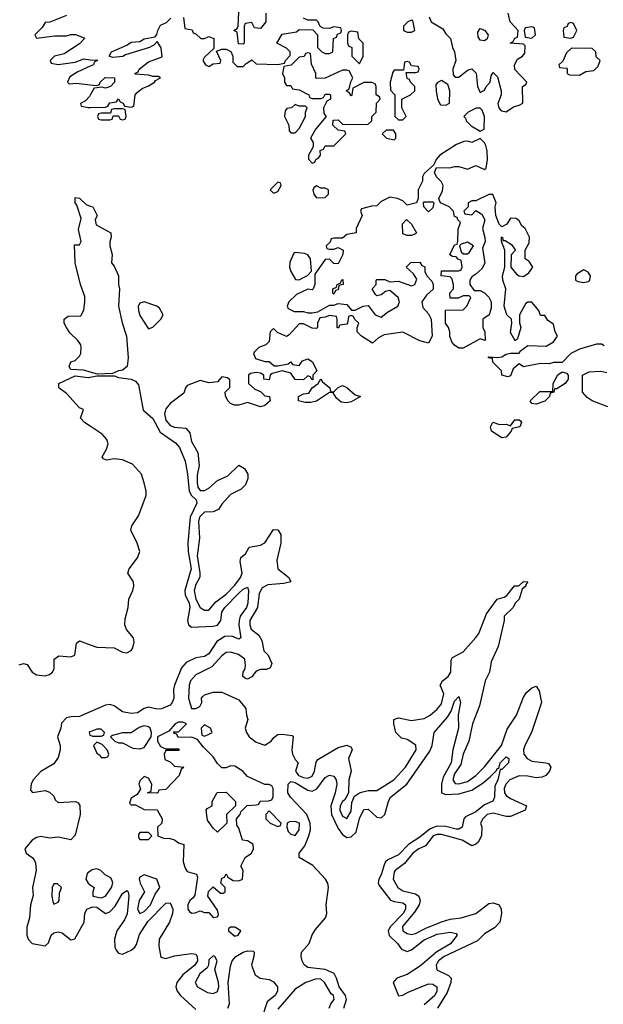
# Model space of a CAD drawing. Header units: inches. Extents: x 2601469 to 2753575, y 449403 to 582909.
# Tile 120 of 256: x 2679672 to 2682381, y 477248 to 481820. Entities that reach past the tile are written whole.
import ezdxf

# ---------------------------------------------------------------- set-up
doc = ezdxf.new("R2010")
doc.units = ezdxf.units.IN
doc.header["$MEASUREMENT"] = 0
for name, color, linetype in [('C6477', 7, 'Continuous'), ('C6478', 7, 'Continuous'), ('C6487', 7, 'Continuous'), ('C6488', 7, 'Continuous')]:
    doc.layers.add(name, color=color, linetype=linetype)

msp = doc.modelspace()

# ---------------------------------------------------------------- linework, layer by layer
at = {"layer": 'C6477', "color": 4}
for points, elevation in [([(2680000, 479931.8), (2679972.3, 479950), (2679954, 479970), (2679965, 480000)], 4), ([(2679670, 478824.9), (2679690, 478830.4), (2679706.4, 478826.4), (2679730.6, 478790), (2679750, 478778.7), (2679790, 478773.7), (2679810, 478779.5), (2679824.5, 478790), (2679832.4, 478807.6), (2679832.7, 478850), (2679854.2, 478865.8), (2679910, 478862), (2679928.7, 478870), (2679935.5, 478924.5), (2679950, 478935.5), (2680000, 478917.3)], 4), ([(2680000, 478606), (2679950, 478584), (2679910, 478583), (2679890, 478577.6), (2679866.3, 478553.7), (2679863.1, 478530), (2679847.7, 478490), (2679859.3, 478450), (2679860.4, 478430), (2679850, 478394), (2679830, 478364.5), (2679770.4, 478329.6), (2679734, 478290), (2679726, 478270), (2679723, 478243), (2679731, 478231), (2679790, 478240.5), (2679810, 478233.4), (2679830, 478214.8), (2679837.5, 478197.5), (2679850, 478184.9), (2679931, 478190), (2679943.4, 478183.4), (2679951.7, 478171.7), (2679953.1, 478130), (2679930, 478034), (2679910, 478012), (2679850, 478024), (2679810, 478019.7), (2679770, 478027.6), (2679750, 478022.4), (2679730.6, 478010), (2679696.3, 477970), (2679702, 477950), (2679730, 477930.6), (2679738.7, 477918.7), (2679744.8, 477904.8), (2679748.9, 477870), (2679732, 477790), (2679734, 477754), (2679722.9, 477710), (2679717.6, 477650), (2679705.9, 477605.9), (2679705.8, 477570), (2679711.4, 477551.4), (2679730, 477530.4), (2679790, 477519.3), (2679806.2, 477533.8), (2679817.6, 477570), (2679830, 477580.3), (2679850, 477585.3), (2679870, 477579.5), (2679910, 477548.2), (2679927.3, 477552.7), (2679971.1, 477630), (2679975.1, 477670), (2679983.6, 477690), (2680000, 477696.4)], 4), ([(2680000, 478512.7), (2679994, 478510), (2679998, 478498), (2680000, 478497.3)], 8), ([(2680000, 477866.2), (2679984.9, 477855.1), (2679978.8, 477830), (2679990.6, 477810.6), (2680000, 477803.5)], 8)]:
    msp.add_lwpolyline(points, dxfattribs=dict(at, elevation=elevation))
at = {"layer": 'C6477', "color": 4, "elevation": 8}
msp.add_lwpolyline([(2679830, 477808), (2679822.8, 477790), (2679821, 477750), (2679825.4, 477725.4), (2679830, 477714), (2679850, 477722), (2679855.3, 477730), (2679856.4, 477763.6), (2679866, 477790), (2679847.3, 477807.3)], close=True, dxfattribs=at)
at = {"layer": 'C6478', "color": 4}
for points, elevation in [([(2679890, 481839), (2679811.6, 481808.4), (2679790, 481806), (2679776.9, 481783.1), (2679742, 481750), (2679750, 481734), (2679834.6, 481745.4), (2679890, 481744.7), (2679910, 481751.3), (2679931.1, 481751.1), (2679974, 481734), (2679950, 481708), (2679879.1, 481660.9), (2679834, 481650), (2679814, 481630), (2679818, 481618), (2679850, 481612), (2679930, 481622), (2679970, 481638), (2680000, 481633.5)], 8), ([(2680000, 481603.8), (2679942, 481578), (2679905.4, 481554.6), (2679894, 481530), (2679902, 481522), (2679935.3, 481524.7), (2680000, 481517.4)], 8), ([(2680000, 481468.9), (2679996.9, 481463.1), (2679976.9, 481443.1), (2679954, 481430), (2679958, 481418), (2679990, 481412), (2680000, 481412.3)], 8), ([(2680000, 480183.9), (2679970, 480193.2), (2679910, 480195.3), (2679901.2, 480210), (2679910, 480230.8), (2679930, 480238), (2679950, 480258), (2679956, 480270), (2679957.5, 480297.5), (2679956, 480310), (2679942.7, 480330), (2679905.1, 480365.1), (2679889, 480390), (2679878, 480410), (2679878, 480430), (2679896.4, 480443.6), (2679955.3, 480444.7), (2679969.1, 480470.9), (2679975.1, 480510), (2679974.5, 480534.5), (2679954, 480590), (2679929.2, 480690.8), (2679926, 480774), (2679950, 480774), (2679958, 480790), (2679945.2, 480845.2), (2679957.2, 480897.2), (2679938, 480958), (2679929.2, 480970), (2679930, 480994), (2679950, 480991.3), (2679981.4, 480961.4), (2680000, 480954.2)], 4), ([(2679965, 480000), (2679968.7, 480010), (2679950, 480018), (2679890, 480083.6), (2679854, 480110), (2679854, 480130), (2679930, 480166.8), (2679990, 480158.8), (2680000, 480160.6)], 4)]:
    msp.add_lwpolyline(points, dxfattribs=dict(at, elevation=elevation))
at = {"layer": 'C6487', "color": 4}
for points, elevation in [([(2680252.9, 480000), (2680290, 479968), (2680324.1, 479904.1), (2680395.6, 479855.6), (2680413.4, 479833.4), (2680439.6, 479770), (2680451.1, 479710), (2680458.3, 479630), (2680470.2, 479610.2), (2680490.5, 479590), (2680494.9, 479574.9), (2680462.7, 479510), (2680452.4, 479390), (2680453.8, 479350), (2680468.8, 479270), (2680438.3, 479170), (2680440.3, 479150), (2680458.6, 479110), (2680461.5, 479090), (2680450.7, 479030.7), (2680456, 479010), (2680470, 478998.8), (2680570, 479003.7), (2680590.9, 479009.1), (2680605.4, 479030), (2680611, 479069), (2680624.7, 479090), (2680690, 479157.6), (2680710, 479175.5), (2680730, 479184.7), (2680734.9, 479170), (2680731.3, 479110), (2680724.9, 479090), (2680695.8, 479050), (2680690.2, 479030), (2680689.1, 479009.1), (2680698.8, 478950), (2680690, 478943.7), (2680657, 478957), (2680624.1, 478955.9), (2680586.9, 478933.1), (2680550, 478875.1), (2680530, 478863.5), (2680490, 478856.9), (2680445.5, 478834.5), (2680423.2, 478810), (2680390.3, 478730), (2680385.7, 478710), (2680387.2, 478670), (2680380.3, 478650), (2680370, 478637.6), (2680330, 478620.5), (2680310, 478618.9), (2680270, 478627.8), (2680250, 478621.6), (2680218.2, 478601.8), (2680190, 478597.7), (2680150, 478606.3), (2680110, 478634.3), (2680090, 478639.7), (2680070, 478636.9), (2680000, 478606)], 4), ([(2680347.1, 480000), (2680344.9, 479990), (2680350, 479961), (2680370, 479936.3), (2680390, 479928.2), (2680442.8, 479922.8), (2680461.4, 479901.4), (2680470, 479861), (2680498.4, 479810), (2680504.9, 479750), (2680495.6, 479704.4), (2680496.1, 479670), (2680499.6, 479650), (2680510, 479634.4), (2680530, 479633.8), (2680550, 479645.2), (2680590, 479680.2), (2680638.2, 479701.8), (2680690, 479750.8), (2680715.9, 479735.9), (2680731.3, 479710), (2680731, 479690), (2680719.8, 479660.2), (2680700.7, 479639.3), (2680650, 479614.5), (2680610.4, 479570), (2680594.8, 479545.2), (2680570, 479534.7), (2680530, 479533.1), (2680506, 479510), (2680501.6, 479490), (2680507, 479413), (2680496.2, 479330), (2680509, 479251), (2680507.9, 479232.1), (2680490, 479198), (2680482.4, 479170), (2680489.2, 479130), (2680510, 479090.5), (2680530, 479078.4), (2680550, 479078), (2680582.4, 479117.6), (2680630, 479153.1), (2680670, 479194.3), (2680696.8, 479230), (2680705.1, 479250), (2680695.3, 479304.7), (2680698, 479322), (2680720.4, 479339.6), (2680738, 479370), (2680790, 479380.7), (2680809.4, 479390.6), (2680850, 479452), (2680870, 479451.3), (2680884.7, 479430), (2680884.7, 479390), (2680866, 479310), (2680870.7, 479270.7), (2680921, 479230), (2680931.3, 479210), (2680898, 479202), (2680824.4, 479195.6), (2680797.5, 479182.5), (2680784.4, 479155.5), (2680775.8, 479090), (2680740.4, 479030), (2680740.4, 479010), (2680746.7, 478990), (2680781.4, 478961.4), (2680796.8, 478936.8), (2680804.7, 478890), (2680824.7, 478870), (2680842, 478830), (2680834, 478810), (2680818, 478802), (2680790, 478802), (2680770, 478795.3), (2680750, 478768), (2680730, 478758), (2680720.4, 478760.4), (2680708, 478770), (2680708.7, 478790), (2680717.2, 478802.8), (2680720.2, 478819.8), (2680717.2, 478850), (2680687.7, 478872.3), (2680650, 478882.7), (2680630, 478880.9), (2680610, 478866), (2680564.4, 478815.6), (2680490, 478778), (2680464.9, 478750), (2680459.1, 478730), (2680456, 478670), (2680470, 478622), (2680490, 478622), (2680508.4, 478631.6), (2680518, 478650), (2680515.3, 478670), (2680522, 478678), (2680530, 478684.7), (2680570, 478698), (2680610, 478698), (2680690, 478662), (2680722, 478622), (2680724.7, 478590), (2680731.3, 478570), (2680718.8, 478530), (2680724.9, 478510), (2680737.3, 478490), (2680770, 478464.9), (2680810, 478451), (2680839, 478470), (2680852.3, 478487.7), (2680870, 478501), (2680890, 478502.8), (2680936.9, 478496.9), (2680942, 478490), (2680934.8, 478430), (2680938.8, 478410), (2680950, 478384.7), (2680964.7, 478370), (2680952.7, 478330), (2680966.7, 478310), (2680990, 478301.1), (2681010, 478298), (2681030, 478307.7), (2681040.9, 478330), (2681048, 478372), (2681055.3, 478384.7), (2681150, 478441), (2681190, 478451.3), (2681210, 478442), (2681216, 478430), (2681198, 478390), (2681210.6, 478330), (2681200.5, 478290), (2681198.8, 478230), (2681181.6, 478198.4), (2681170, 478189.3), (2681160.3, 478170), (2681157.6, 478150), (2681170, 478121.6), (2681190, 478110.7), (2681210, 478144.7), (2681214, 478186), (2681226, 478214), (2681249.5, 478230.5), (2681264.8, 478235.2), (2681290, 478240.7), (2681330, 478241), (2681409.2, 478290), (2681462.9, 478350), (2681512, 478430), (2681511.5, 478451.5), (2681470, 478477.2), (2681444, 478484), (2681418, 478510), (2681408.7, 478550), (2681409, 478571), (2681430, 478578), (2681490, 478566), (2681550, 478574.8), (2681577.2, 478590), (2681610, 478618.8), (2681630, 478642.8), (2681640.7, 478690), (2681624, 478730), (2681634, 478750), (2681661.2, 478770), (2681672.7, 478790), (2681674.6, 478845.4), (2681681.2, 478858.8), (2681730, 478884.7), (2681790, 478950.8), (2681803.7, 478970), (2681838.6, 479061.4), (2681889, 479130), (2681921.2, 479138.8), (2681933.2, 479146.8), (2681969.5, 479190.5), (2681988.9, 479191.1), (2682010, 479211), (2682031.3, 479210), (2682022, 479198), (2682022, 479190), (2682004.7, 479175.3), (2681990, 479128.7), (2681971.3, 479110), (2681962, 479090), (2681921, 479050), (2681921, 479030), (2681893.4, 478910), (2681861.1, 478838.9), (2681853, 478790), (2681833.4, 478750), (2681806.4, 478633.6), (2681774, 478550), (2681756.4, 478470), (2681730.4, 478410), (2681719, 478361), (2681690, 478318), (2681682.6, 478290), (2681693, 478273), (2681710, 478272.4), (2681750, 478283.1), (2681789.3, 478310), (2681830, 478350.5), (2681908, 478450), (2681934.5, 478525.5), (2681978, 478590), (2682010, 478674.8), (2682024.7, 478695.3), (2682050, 478717.3), (2682070, 478724.7), (2682084, 478704), (2682094.8, 478650), (2682047.2, 478510), (2682017, 478450), (2682010.4, 478430), (2682012.7, 478410), (2682027.7, 478390), (2682050, 478377.1), (2682114, 478370), (2682126, 478366), (2682138, 478350), (2682131.3, 478330), (2682114.8, 478310), (2682097.3, 478302.7), (2682070, 478299.6), (2682030, 478307.8), (2681990.4, 478309.6), (2681946.4, 478290), (2681929, 478270), (2681920.9, 478250), (2681921.7, 478230), (2681930, 478217.1), (2681950, 478203.1), (2682024.7, 478170), (2682018, 478150), (2681950, 478119.5), (2681930, 478119.5), (2681870, 478135.8), (2681842, 478130), (2681822, 478110), (2681810.8, 478090), (2681817.3, 478070), (2681815.5, 478030), (2681799.6, 478000.4), (2681790, 477992), (2681770, 477984), (2681725.2, 478010), (2681630, 478036), (2681610, 478036), (2681590.8, 478030), (2681555.6, 477984.4), (2681524, 477970), (2681497.3, 477950), (2681458.3, 477901.7), (2681414.8, 477870), (2681410, 477862), (2681405.5, 477830), (2681427.7, 477790), (2681450, 477775.5), (2681510, 477762), (2681524, 477750), (2681530.7, 477730.7), (2681526, 477710), (2681504.3, 477675.7), (2681448.8, 477610), (2681450.5, 477590), (2681470, 477577), (2681490, 477571.8), (2681510, 477576.5), (2681557.5, 477602.5), (2681630, 477630.6), (2681670, 477643), (2681722, 477650), (2681789, 477670), (2681850, 477716.3), (2681870, 477719.1), (2681898, 477710), (2681906.8, 477690), (2681907.7, 477670), (2681900.7, 477630), (2681876.5, 477603.5), (2681830, 477576.2), (2681797.5, 477542.5), (2681643, 477470), (2681616.4, 477450), (2681610, 477439.3), (2681605.3, 477430), (2681608.9, 477408.9), (2681662, 477382), (2681674.8, 477370), (2681673.4, 477350), (2681656.3, 477303.7), (2681610.8, 477230)], 8), ([(2680000, 478917.3), (2680030, 478906.4), (2680110, 478903.1), (2680150, 478883.1), (2680170, 478880.4), (2680189.7, 478890.3), (2680197.3, 478902.8), (2680203.5, 478930), (2680200.5, 478950), (2680168, 478988), (2680159.8, 479010), (2680162.2, 479037.8), (2680176.3, 479090), (2680178.3, 479130), (2680197.4, 479170), (2680201.3, 479190), (2680200.7, 479210), (2680174.5, 479250), (2680179.6, 479270), (2680219.1, 479320.9), (2680229.7, 479350), (2680218, 479390), (2680187.6, 479450), (2680193.3, 479470), (2680224, 479516), (2680258.9, 479610), (2680258.9, 479630), (2680249.7, 479670), (2680237.4, 479710), (2680196.5, 479756.5), (2680150, 479776.4), (2680110, 479780.4), (2680074.8, 479774.8), (2680061.3, 479781.3), (2680055.1, 479790), (2680075.1, 479825), (2680083.1, 479850), (2680076, 479870), (2680055.4, 479895.4), (2680000, 479931.8)], 4), ([(2681176.9, 477230), (2681188.7, 477270), (2681184.5, 477290), (2681154.8, 477330), (2681143.1, 477370), (2681131.7, 477391.7), (2681090.7, 477410.7), (2681010, 477418.9), (2680992, 477432), (2680983.1, 477450), (2680978.5, 477470), (2680980.4, 477490), (2681016.3, 477530), (2681029.8, 477570.2), (2681045, 477595), (2681091.6, 477650), (2681097.4, 477670), (2681094.8, 477710), (2681105.4, 477790), (2681102.6, 477810), (2681091.3, 477830), (2681033.2, 477893.2), (2680969.6, 477930), (2680969.6, 477950), (2680996, 477984), (2681014.5, 478030), (2681021.4, 478058.6), (2681021.1, 478090), (2681005.1, 478130), (2680929.8, 478209.8), (2680917.4, 478230), (2680918, 478270), (2680930, 478283.1), (2680950, 478278.2), (2681010, 478243.2), (2681030, 478237.3), (2681051.4, 478248.6), (2681090, 478302), (2681110, 478311.8), (2681130, 478308.2), (2681141.7, 478290), (2681144.4, 478270), (2681136.9, 478230), (2681115.9, 478170), (2681118.8, 478130), (2681150, 478064), (2681170, 478036.3), (2681190, 478023), (2681210, 478026), (2681233.2, 478046.8), (2681250, 478110.8), (2681270, 478152.4), (2681290, 478154), (2681330, 478117.6), (2681350, 478114), (2681367.6, 478130), (2681383.9, 478190), (2681393.7, 478210), (2681469.6, 478270), (2681576, 478424), (2681587.1, 478450), (2681596.2, 478510), (2681658.4, 478581.6), (2681675.1, 478610), (2681690, 478656), (2681710, 478678), (2681718, 478650), (2681708, 478592), (2681708.7, 478530), (2681682, 478430), (2681674.4, 478370), (2681637.4, 478302.6), (2681630.2, 478270), (2681630.4, 478230.4), (2681650, 478222.4), (2681710, 478225.5), (2681770, 478242.8), (2681823.5, 478276.5), (2681856, 478304), (2681885.8, 478334.2), (2681890, 478344.7), (2681896.4, 478343.6), (2681902.9, 478370), (2681930, 478398), (2681942.8, 478390), (2681940.5, 478370), (2681910, 478339), (2681902, 478338), (2681891.5, 478290), (2681878.2, 478261.8), (2681876, 478210), (2681868.8, 478191.2), (2681830, 478174.7), (2681790, 478142), (2681740.7, 478119.3), (2681733.7, 478110), (2681725.5, 478070), (2681710, 478061.7), (2681698, 478062), (2681650, 478073.8), (2681610, 478075.3), (2681577.1, 478062.9), (2681530, 478024.5), (2681477.4, 477990), (2681430, 477942.2), (2681381.2, 477918.8), (2681370.2, 477909.8), (2681363.8, 477896.2), (2681350.2, 477849.8), (2681339.5, 477830), (2681335.8, 477810), (2681339.9, 477799.9), (2681392.6, 477732.6), (2681410, 477724.9), (2681450, 477719.5), (2681462.4, 477710), (2681462.3, 477690), (2681451.4, 477670), (2681392.9, 477610), (2681382.3, 477590), (2681387.1, 477567.1), (2681425.5, 477530), (2681443.9, 477503.9), (2681470, 477493), (2681490, 477501.3), (2681550, 477547.8), (2681610, 477574.4), (2681670, 477583.7), (2681697.5, 477577.5), (2681702.8, 477570), (2681671.5, 477528.5), (2681608.8, 477491.2), (2681532.8, 477427.2), (2681470, 477387.2), (2681422.8, 477370), (2681406.4, 477350), (2681430, 477287.3), (2681450, 477290.5), (2681474.7, 477305.3), (2681570, 477343.2), (2681590, 477342.6), (2681608.2, 477330), (2681607.6, 477310), (2681598.5, 477290), (2681550, 477246.3)], 4), ([(2680000, 478497.3), (2680010, 478494), (2680050, 478494), (2680062, 478498), (2680066, 478510), (2680050, 478526), (2680030, 478526), (2680000, 478512.7)], 8), ([(2680000, 477803.5), (2680018, 477790), (2680011.3, 477770), (2680012, 477750), (2680050, 477743), (2680070, 477751), (2680098.4, 477790), (2680103.7, 477810), (2680102, 477822), (2680095.5, 477835.5), (2680069.4, 477849.4), (2680048.7, 477870), (2680030, 477878), (2680008, 477872), (2680000, 477866.2)], 8), ([(2680000, 477696.4), (2680010, 477700.2), (2680030, 477698.6), (2680070, 477670.4), (2680090, 477677), (2680115.8, 477704.2), (2680150, 477762.8), (2680170, 477777.3), (2680176.3, 477770), (2680179.3, 477750), (2680170.9, 477669.1), (2680158.9, 477641.1), (2680123.1, 477590), (2680112.4, 477550), (2680113, 477513), (2680119.3, 477499.3), (2680130, 477485.5), (2680150, 477481.3), (2680190, 477500.3), (2680206.7, 477513.3), (2680214.6, 477525.4), (2680227.6, 477572.4), (2680267.1, 477632.9), (2680350, 477717.6), (2680370, 477719.3), (2680382.3, 477690), (2680380.8, 477670), (2680366.7, 477630), (2680320.2, 477550), (2680318.4, 477518.4), (2680326.9, 477466.9), (2680350, 477460.4), (2680390, 477472.9), (2680470, 477484.2), (2680490, 477480.5), (2680496.5, 477470), (2680496.9, 477450), (2680485.3, 477430), (2680430, 477384.7), (2680400.8, 477350), (2680397.3, 477330), (2680403.2, 477310), (2680418.9, 477290), (2680490, 477223.6)], 4), ([(2680638.7, 477230), (2680645.4, 477250), (2680640.3, 477350), (2680650, 477424.7), (2680659.1, 477450), (2680675.6, 477470), (2680709.8, 477490.2), (2680730, 477497), (2680755.6, 477495.6), (2680760.7, 477490), (2680759.3, 477470), (2680748.8, 477430), (2680765.2, 477385.2), (2680789, 477369), (2680830, 477363.7), (2680850, 477352.4), (2680868.4, 477330), (2680868.4, 477310), (2680857.6, 477290), (2680820.9, 477259.1), (2680795.8, 477184.2)], 4), ([(2681109, 477230), (2681116, 477250), (2681131.8, 477270), (2681129, 477290), (2681117.6, 477297.6), (2681086.6, 477350), (2681070, 477364.5), (2681050, 477367.3), (2681001, 477350), (2680950, 477319), (2680870, 477226)], 8)]:
    msp.add_lwpolyline(points, dxfattribs=dict(at, elevation=elevation))
at = {"layer": 'C6487', "color": 4, "elevation": 8}
for points in [[(2681910, 479879), (2681862, 479910), (2681858, 479930), (2681868.9, 479951.1), (2681899.6, 479939.6), (2681930, 479942), (2681950, 479934), (2681970, 479962), (2681990, 479962), (2681996.9, 479956.9), (2682002, 479950), (2681994, 479930), (2681958, 479922), (2681954, 479910), (2681930, 479882)], [(2680250, 478540.9), (2680226.6, 478533.4), (2680190, 478509), (2680150, 478508), (2680103.6, 478496.4), (2680094, 478490), (2680114, 478470), (2680130, 478462), (2680150, 478462), (2680198, 478438), (2680230, 478434.8), (2680250, 478441), (2680282, 478490), (2680284, 478510), (2680277.2, 478530), (2680270, 478536)], [(2680430, 478558), (2680410, 478558), (2680394, 478550), (2680363.6, 478516.4), (2680312, 478490), (2680312, 478470), (2680325.4, 478445.4), (2680350, 478434), (2680410, 478434), (2680414, 478430), (2680410, 478426), (2680350, 478426), (2680342, 478410), (2680345.4, 478385.4), (2680370, 478374), (2680390, 478354), (2680434, 478350), (2680422, 478338), (2680412, 478310), (2680350, 478246), (2680318, 478242), (2680314, 478230), (2680308.4, 478228.4), (2680266, 478230), (2680282, 478238), (2680286, 478270), (2680270, 478298), (2680250, 478306), (2680230, 478286), (2680224.7, 478270), (2680232.7, 478247.3), (2680216.9, 478223.1), (2680190, 478206), (2680182, 478182), (2680190, 478174), (2680210, 478174), (2680250, 478152), (2680310, 478151.3), (2680334, 478110), (2680332, 478090), (2680312, 478070), (2680314, 478030), (2680339.6, 478019.6), (2680370, 478018), (2680390, 478011.3), (2680410, 477998), (2680434, 477990), (2680431.3, 477910), (2680439.8, 477879.8), (2680450, 477864.7), (2680492.7, 477852.7), (2680498, 477838), (2680484.7, 477755.3), (2680478, 477742), (2680462, 477730), (2680452, 477710), (2680452, 477690), (2680459.6, 477679.6), (2680470, 477672), (2680487.3, 477672.7), (2680510, 477682), (2680530, 477674), (2680550, 477674), (2680570, 477652), (2680590, 477654), (2680595.3, 477664.7), (2680590, 477686), (2680546, 477750), (2680548.4, 477771.6), (2680570, 477794), (2680603.6, 477763.6), (2680616.4, 477763.6), (2680626, 477770), (2680626, 477790), (2680606, 477810), (2680610, 477834), (2680622, 477838), (2680630, 477854), (2680638, 477838), (2680663.6, 477823.6), (2680690, 477822), (2680706, 477830), (2680708.7, 477870), (2680698, 477890), (2680718, 477930), (2680748, 477950), (2680758, 477970), (2680755.3, 477990), (2680750, 477995.3), (2680730, 478008), (2680706, 478010), (2680690, 478066), (2680680.4, 478080.4), (2680678, 478110), (2680695.3, 478130), (2680698, 478142), (2680728.4, 478171.6), (2680770, 478174), (2680782, 478178), (2680788.4, 478191.6), (2680827.3, 478192.7), (2680842, 478198), (2680848, 478212), (2680848.7, 478250), (2680842, 478262), (2680830, 478268.7), (2680809.2, 478269.2), (2680730, 478306), (2680708, 478330), (2680670, 478354), (2680650, 478355.3), (2680630, 478346), (2680610, 478346), (2680590, 478366), (2680570, 478398), (2680523.1, 478443.1), (2680498, 478478), (2680470, 478488), (2680407.3, 478487.3), (2680402, 478502), (2680390, 478506), (2680386, 478514), (2680410, 478514), (2680446, 478550)], [(2680530, 478546), (2680514, 478530), (2680518, 478498), (2680530, 478494), (2680550, 478502), (2680566, 478510), (2680558, 478530)], [(2680030, 478466), (2680014, 478450), (2680030, 478414), (2680044.7, 478404.7), (2680050, 478394), (2680070, 478394), (2680082, 478398), (2680086, 478410), (2680078, 478430), (2680055.3, 478455.3)], [(2680590, 478048), (2680570, 478066), (2680544, 478104), (2680538, 478150), (2680542, 478158), (2680566, 478170), (2680566, 478190), (2680588.9, 478231.1), (2680630, 478234), (2680674, 478190), (2680674, 478170), (2680632, 478130), (2680634, 478090)], [(2680830, 478146), (2680814, 478130), (2680814, 478110), (2680834, 478090), (2680870, 478074), (2680882, 478078), (2680886, 478090)], [(2680950, 478097.2), (2680924.7, 478095.3), (2680914, 478090), (2680912, 478070), (2680918, 478050), (2680930, 478038), (2680950, 478031.3), (2680970, 478058), (2680971.6, 478090)], [(2680270, 478046), (2680230, 478046), (2680223.6, 478036.4), (2680223.6, 478023.6), (2680230, 478014), (2680270, 478014), (2680286, 478030)], [(2680250, 477849.2), (2680230, 477839), (2680226, 477830), (2680230.8, 477810), (2680252, 477770), (2680226.5, 477730), (2680219.5, 477690), (2680230, 477670.7), (2680250, 477679.5), (2680279.7, 477710), (2680300.2, 477759.8), (2680322, 477790), (2680308, 477830)], [(2680670, 477606), (2680650, 477606), (2680642, 477598), (2680642, 477590), (2680670, 477564.7), (2680686, 477570), (2680698, 477590)], [(2680570, 477473.2), (2680550, 477455.3), (2680548, 477430), (2680541.6, 477418.4), (2680508.7, 477390), (2680486, 477350), (2680498, 477330), (2680543.1, 477303.1), (2680570, 477298), (2680590, 477307.3), (2680595.8, 477330), (2680594.3, 477350), (2680577.2, 477410), (2680588.7, 477450), (2680578, 477470)]]:
    msp.add_lwpolyline(points, close=True, dxfattribs=at)
at = {"layer": 'C6488', "color": 4}
for points, elevation in [([(2680000, 481412.3), (2680070, 481414), (2680082, 481418), (2680090, 481434), (2680122, 481438), (2680130, 481452), (2680138, 481438), (2680152.7, 481432.7), (2680158, 481418), (2680190, 481414), (2680202, 481418), (2680208, 481470), (2680218, 481482), (2680240.2, 481499.8), (2680270, 481512), (2680298, 481530), (2680302, 481538), (2680326, 481550), (2680316.4, 481556.4), (2680290, 481555.3), (2680270, 481562), (2680210, 481566), (2680206, 481570), (2680222, 481578), (2680226, 481590), (2680270, 481624.7), (2680332.9, 481647.1), (2680328.9, 481688.9), (2680310, 481718), (2680296.9, 481703.1), (2680274, 481690), (2680162.8, 481657.2), (2680150.6, 481649.4), (2680104, 481644), (2680088, 481650), (2680098, 481670), (2680170, 481701), (2680190, 481714.8), (2680230, 481718), (2680250, 481731), (2680300.4, 481739.6), (2680309.1, 481750.9), (2680312.7, 481770), (2680325.2, 481794.8), (2680353.2, 481806.8), (2680374, 481826)], 8), ([(2680432, 481830), (2680438, 481778), (2680472.7, 481772.7), (2680478, 481758), (2680490, 481754), (2680512.7, 481732.7), (2680530, 481732), (2680550, 481742), (2680572.7, 481732.7), (2680574, 481686), (2680530, 481646), (2680522, 481630), (2680534, 481610), (2680550, 481602), (2680570, 481614), (2680602, 481618), (2680606, 481630), (2680586, 481674), (2680610, 481682), (2680630, 481682), (2680652.7, 481672.7), (2680662, 481650), (2680662, 481622), (2680682, 481602), (2680710, 481602), (2680723.1, 481616.9), (2680750, 481634), (2680770, 481614), (2680870, 481612), (2680902, 481618), (2680906, 481630), (2680927.3, 481652.7), (2680928, 481670), (2680910, 481688), (2680866, 481710), (2680890, 481752), (2680956.4, 481763.6), (2680970, 481774), (2681032.7, 481772.7), (2681054, 481750), (2681054, 481690), (2681074, 481670), (2681090, 481662), (2681110, 481662), (2681126, 481670), (2681128.4, 481731.6), (2681142, 481738), (2681147.3, 481752.7), (2681162, 481758), (2681166, 481770), (2681162, 481782), (2681130, 481786), (2681110, 481778), (2681080.4, 481780.4), (2681067.3, 481787.3), (2681058, 481810), (2681050, 481818), (2681010, 481818), (2680990, 481826)], 8), ([(2680814, 481850), (2680814, 481810), (2680790, 481778), (2680762, 481782), (2680750, 481806), (2680718, 481802), (2680714, 481790), (2680714, 481710), (2680710, 481706), (2680687.3, 481707.3), (2680682, 481762), (2680666, 481770), (2680682, 481778), (2680686, 481790), (2680690, 481854)], 8), ([(2681572.7, 481832.7), (2681582, 481810), (2681636.9, 481776.9), (2681650, 481754), (2681671.6, 481731.6), (2681681, 481690), (2681691, 481670), (2681696, 481630), (2681682, 481590), (2681683.6, 481563.6), (2681692.7, 481552.7), (2681710, 481552), (2681750, 481584.7), (2681770.9, 481590.9), (2681790.8, 481570.8), (2681797.3, 481510), (2681810, 481482), (2681830, 481492), (2681837.2, 481510), (2681856, 481530), (2681861.2, 481558.8), (2681870, 481574), (2681890, 481554), (2681907.3, 481490), (2681907.3, 481470), (2681891, 481430), (2681896, 481410), (2681902.5, 481402.5), (2681910, 481396), (2681930, 481391.3), (2681964.7, 481415.3), (2681990, 481422), (2682007.3, 481432.7), (2682006, 481510), (2682022, 481518), (2682026, 481530), (2681970, 481588), (2681969, 481610), (2681983.1, 481636.9), (2682006, 481650), (2682016.4, 481663.6), (2682018, 481698), (2682010, 481706), (2681948.7, 481710), (2681962, 481718), (2681970, 481734), (2681982, 481738), (2681986, 481770), (2681949.3, 481809.3), (2681939, 481850)], 8), ([(2680000, 481633.5), (2680010, 481632), (2680030, 481634), (2680034, 481630), (2680018, 481622), (2680014, 481610), (2680000, 481603.8)], 8), ([(2680000, 481517.4), (2680030, 481514), (2680042, 481518), (2680046, 481530), (2680069.3, 481550.7), (2680112, 481550), (2680112, 481530), (2680094, 481510), (2680070, 481502), (2680054, 481506), (2680018, 481502), (2680000, 481468.9)], 8), ([(2682385.6, 480305.6), (2682372.9, 480312.9), (2682350, 480312.7), (2682270.4, 480289.6), (2682230.5, 480269.5), (2682190, 480228), (2682150, 480228), (2682130, 480222), (2682090, 480224), (2682010, 480208), (2681990, 480222), (2681962, 480198), (2681950, 480166), (2681938, 480162), (2681910, 480168.7), (2681908.7, 480190), (2681868, 480230), (2681866, 480246), (2681846, 480250), (2681850, 480254), (2681890.9, 480250.9), (2681910, 480254), (2681930, 480266), (2681950, 480271.3), (2681990, 480272), (2681997.2, 480282.8), (2682030, 480306.8), (2682116.2, 480303.8), (2682150, 480324.7), (2682168, 480350), (2682158, 480370), (2682150, 480406), (2682123.1, 480423.1), (2682110, 480446), (2682090, 480446), (2682082, 480470), (2682050, 480508.7), (2682030, 480508), (2682019.6, 480500.4), (2681991.3, 480450), (2681991.6, 480411.6), (2681998, 480390), (2681982, 480338), (2681971.6, 480328.4), (2681950, 480368), (2681957.2, 480410), (2681955.3, 480430), (2681934, 480450), (2681921.2, 480490), (2681929.3, 480570), (2681915.1, 480610), (2681913.2, 480630), (2681924, 480670), (2681924, 480750), (2681908, 480790), (2681908, 480810), (2681911.1, 480811.1), (2681914, 480806), (2681914, 480794), (2681926, 480794), (2681955.3, 480775.3), (2681971.6, 480751.6), (2681971.6, 480748.4), (2681952.7, 480727.3), (2681951.3, 480670), (2681978.5, 480638.5), (2681990, 480630.8), (2682010, 480627.7), (2682035.9, 480644.1), (2682054, 480670), (2682037.2, 480697.2), (2682018, 480710), (2682018, 480750), (2682036.4, 480783.6), (2682038, 480810), (2682018, 480850), (2682003.1, 480863.1), (2681990, 480886), (2681976.4, 480896.4), (2681950, 480898), (2681934, 480870), (2681910, 480858), (2681898, 480870), (2681882, 480910), (2681879, 480950), (2681884, 480970), (2681868, 481008), (2681850, 481008.7), (2681790, 480978), (2681770, 480978), (2681754, 480970), (2681754, 480950), (2681734, 480930), (2681738, 480918), (2681770, 480914), (2681790, 480934), (2681816.9, 480916.9), (2681831.3, 480890), (2681821, 480850), (2681831.6, 480808.4), (2681832, 480790), (2681821, 480759), (2681830.8, 480689.2), (2681816.9, 480663.1), (2681790, 480638), (2681770, 480626), (2681762, 480610), (2681762, 480590), (2681782, 480562), (2681810, 480562), (2681830, 480552), (2681850, 480532), (2681861, 480510), (2681859.8, 480480.2), (2681852, 480450), (2681822, 480430), (2681822, 480390), (2681830.9, 480370.9), (2681832, 480330), (2681810, 480338), (2681730, 480295.3), (2681710, 480295.3), (2681690, 480308), (2681680.2, 480320.2), (2681668.9, 480348.9), (2681668.7, 480370), (2681662, 480390), (2681648.7, 480410), (2681648.4, 480471.6), (2681730, 480472), (2681748, 480490), (2681766, 480530), (2681758, 480538), (2681730, 480538), (2681707.3, 480527.3), (2681670, 480526), (2681668.4, 480551.6), (2681686, 480570), (2681686, 480590), (2681678, 480618), (2681670, 480626), (2681628, 480630), (2681630, 480654), (2681710, 480654), (2681722, 480658), (2681726, 480670), (2681722, 480702), (2681707.3, 480707.3), (2681698, 480718), (2681680.4, 480720.4), (2681668, 480728), (2681690, 480774), (2681702, 480778), (2681706, 480790), (2681707.3, 480847.3), (2681718, 480878), (2681706, 480890), (2681702, 480902), (2681690, 480906), (2681686, 480930), (2681666, 480950), (2681626, 480970), (2681620.4, 480980.4), (2681618, 480990), (2681634.6, 481025.4), (2681638, 481050), (2681628.4, 481068.4), (2681606, 481090), (2681598, 481110), (2681606, 481134), (2681668.4, 481131.6), (2681690, 481138), (2681710, 481138), (2681750, 481126), (2681790, 481142), (2681830, 481124.7), (2681838, 481130), (2681844, 481170), (2681842.7, 481210), (2681835.1, 481235.1), (2681830, 481248), (2681810, 481268), (2681770.9, 481249.1), (2681750, 481255.3), (2681734, 481254), (2681699.8, 481240.2), (2681622, 481190), (2681604.7, 481170), (2681594, 481146), (2681550, 481106), (2681542, 481090), (2681542, 481070), (2681522, 481030), (2681522, 480990), (2681514, 480970), (2681470, 480958), (2681450, 480978), (2681426, 480990), (2681390, 480995.3), (2681350, 480975.3), (2681330, 480955.3), (2681305.4, 480954.6), (2681258, 480942), (2681254, 480930), (2681262, 480910), (2681234, 480850), (2681234, 480830), (2681190, 480822), (2681170, 480806), (2681130, 480806), (2681118, 480802), (2681112.7, 480787.3), (2681094, 480770), (2681098, 480758), (2681110, 480754), (2681130, 480754), (2681150, 480762), (2681174, 480750), (2681172, 480730), (2681150, 480686), (2681130, 480688), (2681110, 480708), (2681090, 480706), (2681042, 480638), (2681042, 480590), (2681034, 480570), (2681030, 480566), (2681010, 480568), (2680956.9, 480543.1), (2680922, 480510), (2680914, 480490), (2680918, 480478), (2680945.4, 480465.4), (2680990, 480464.7), (2681010, 480458), (2681030, 480458), (2681056.4, 480463.6), (2681110, 480494), (2681130, 480494), (2681150, 480502), (2681190, 480498), (2681211.6, 480471.6), (2681230, 480471.3), (2681266, 480490), (2681290, 480492), (2681322, 480450), (2681350, 480438), (2681379, 480461), (2681428, 480490), (2681435.3, 480510), (2681428.7, 480530), (2681390, 480562), (2681370, 480558), (2681350, 480542), (2681330, 480538), (2681323.1, 480543.1), (2681308, 480570), (2681326, 480590), (2681326, 480610), (2681330, 480614), (2681367.3, 480612.7), (2681390, 480602), (2681430, 480606), (2681490, 480584.7), (2681506, 480590), (2681515.3, 480615.3), (2681500.4, 480640.4), (2681466, 480670), (2681488.4, 480691.6), (2681530, 480694), (2681538, 480678), (2681552.7, 480672.7), (2681552, 480650), (2681562, 480630), (2681585.4, 480605.4), (2681592, 480590), (2681590.9, 480569.1), (2681559.8, 480540.2), (2681538, 480510), (2681543.6, 480483.6), (2681570, 480454), (2681582, 480430), (2681586, 480350), (2681570, 480318), (2681529.3, 480329.3), (2681450, 480368.7), (2681363.6, 480356.4), (2681336.9, 480343.1), (2681310, 480318), (2681258, 480350), (2681238, 480370), (2681238, 480390), (2681246, 480410), (2681227.3, 480427.3), (2681222, 480442), (2681210, 480446), (2681198, 480442), (2681194, 480410), (2681190, 480406), (2681158, 480402), (2681150, 480388), (2681146, 480390), (2681146, 480430), (2681142, 480442), (2681110, 480446), (2681090, 480438), (2681064.7, 480435.3), (2681054, 480410), (2681054, 480390), (2681050, 480386), (2681030, 480388), (2680990, 480408), (2680970, 480408), (2680923.6, 480356.4), (2680911.3, 480348.7), (2680868, 480368), (2680850, 480386), (2680834, 480370), (2680830, 480326), (2680814, 480310), (2680782, 480298), (2680762, 480278), (2680758, 480270), (2680766.4, 480246.4), (2680810, 480232), (2680830, 480232), (2680852.7, 480212.7), (2680870, 480212), (2680918, 480222), (2680930, 480231.3), (2680938, 480218), (2680970, 480214), (2680984.7, 480235.3), (2681010, 480244.7), (2681031.1, 480231.1), (2681052, 480190), (2681032, 480170), (2681032, 480148), (2681026, 480150), (2681022, 480162), (2681010, 480166), (2680990, 480148), (2680950, 480148.7), (2680930, 480178), (2680890, 480188.7), (2680843.6, 480176.4), (2680834, 480170), (2680830, 480148), (2680806, 480150), (2680806, 480170), (2680790, 480178), (2680770, 480182), (2680743.6, 480176.4), (2680734, 480170), (2680734, 480130), (2680763.6, 480103.6), (2680790, 480094), (2680810, 480074), (2680832, 480070), (2680834, 480050), (2680810, 480028.7), (2680790, 480022), (2680730, 480042), (2680690, 480029.2), (2680669.3, 480029.3), (2680650, 480038), (2680638, 480050), (2680627.3, 480072.7), (2680626, 480090), (2680647.3, 480112.7), (2680647.3, 480147.3), (2680636.4, 480156.4), (2680610, 480162), (2680590, 480138), (2680565.4, 480134.6), (2680550, 480134), (2680510, 480144), (2680450, 480122), (2680441, 480110), (2680434, 480086), (2680370, 480037.2), (2680350, 480013.2), (2680347.1, 480000)], 8), ([(2680000, 480954.2), (2680011, 480950), (2680032, 480910), (2680022, 480890), (2680027.5, 480867.5), (2680094.8, 480830), (2680097.3, 480810), (2680090.6, 480790), (2680090.6, 480770), (2680100.7, 480730), (2680098.8, 480690), (2680110, 480676), (2680130.4, 480630), (2680130.8, 480590.8), (2680136, 480570), (2680130.7, 480490), (2680147.5, 480412.5), (2680168.4, 480350), (2680176.3, 480250), (2680170.4, 480209.6), (2680150, 480192.7), (2680130, 480188.7), (2680103.6, 480176.4), (2680033.6, 480173.6), (2680000, 480183.9)], 4), ([(2680000, 480160.6), (2680030, 480166), (2680110, 480166.8), (2680130, 480158.8), (2680190, 480150.7), (2680210, 480142), (2680223.8, 480123.8), (2680246, 480006), (2680252.9, 480000)], 4), ([(2682402, 480022), (2682329.6, 480049.6), (2682305.6, 480065.6), (2682285.2, 480090), (2682284, 480170), (2682315.1, 480184.9), (2682370, 480187.3), (2682398, 480182)], 8)]:
    msp.add_lwpolyline(points, dxfattribs=dict(at, elevation=elevation))
at = {"layer": 'C6488', "color": 4, "elevation": 8}
for points in [[(2681490, 481818), (2681474, 481810), (2681454, 481790), (2681454, 481770), (2681470, 481762), (2681490, 481762), (2681506, 481770), (2681496.4, 481816.4)], [(2681210, 481766), (2681198, 481762), (2681194, 481750), (2681194, 481710), (2681198, 481698), (2681214, 481690), (2681214, 481650), (2681250, 481614), (2681266, 481650), (2681266, 481710), (2681246, 481730), (2681242, 481762)], [(2681830, 481722), (2681810, 481724), (2681800.2, 481740.2), (2681799, 481761), (2681810, 481778), (2681830, 481771.3), (2681846, 481750), (2681842, 481730)], [(2682050, 481786), (2682018, 481782), (2682014, 481770), (2682018, 481738), (2682050, 481734), (2682066, 481750), (2682062, 481782)], [(2682230, 481806), (2682218, 481802), (2682212.7, 481787.3), (2682198, 481782), (2682194, 481770), (2682198, 481738), (2682230, 481734), (2682242, 481738), (2682258, 481770), (2682242, 481802)], [(2682232.7, 481687.3), (2682210, 481666), (2682192.7, 481627.3), (2682174, 481610), (2682178, 481598), (2682210, 481594), (2682214, 481590), (2682214, 481570), (2682223.6, 481563.6), (2682270, 481562), (2682300.4, 481579.6), (2682336.4, 481583.6), (2682356.4, 481603.6), (2682366, 481630), (2682347.3, 481647.3), (2682346, 481670), (2682330, 481686)], [(2681010, 481666), (2680998, 481662), (2680992, 481648), (2680970, 481646), (2680931.6, 481608.4), (2680898, 481602), (2680892, 481570), (2680902, 481550), (2680902, 481530), (2680910, 481514), (2680930, 481514), (2680938, 481498), (2680970, 481494), (2681014, 481470), (2681018, 481458), (2681030, 481454), (2681070, 481454), (2681082, 481458), (2681090, 481474), (2681110, 481474), (2681114, 481470), (2681114, 481450), (2681098, 481442), (2681082, 481410), (2681083.6, 481383.6), (2681094, 481370), (2681046.4, 481313.6), (2681022, 481270), (2681034, 481250), (2681034, 481230), (2681012, 481190), (2681012.7, 481172.7), (2681030, 481154), (2681042, 481158), (2681046, 481170), (2681060.4, 481179.6), (2681068, 481190), (2681067.3, 481212.7), (2681082, 481218), (2681090, 481234), (2681130, 481234), (2681186, 481290), (2681182, 481302), (2681150, 481306), (2681126, 481330), (2681127.3, 481352.7), (2681150, 481354), (2681170, 481334), (2681287.3, 481332.7), (2681306, 481350), (2681306, 481370), (2681326, 481390), (2681328.4, 481431.6), (2681346, 481450), (2681342, 481462), (2681326, 481470), (2681326, 481510), (2681322, 481522), (2681307.3, 481527.3), (2681270, 481528), (2681218, 481502), (2681214, 481470), (2681210, 481466), (2681202, 481482), (2681188, 481490), (2681202, 481498), (2681208.4, 481531.6), (2681218, 481550), (2681202, 481582), (2681190, 481586), (2681170, 481586), (2681090, 481548), (2681050, 481546), (2681046, 481550), (2681046, 481570), (2681027.3, 481612.7), (2681022, 481662)], [(2681470, 481626), (2681458, 481622), (2681454, 481586), (2681410, 481586), (2681403.6, 481576.4), (2681392, 481530), (2681392.7, 481492.7), (2681414, 481470), (2681414, 481370), (2681430, 481354), (2681450, 481354), (2681466, 481370), (2681446, 481410), (2681446, 481450), (2681486, 481470), (2681506, 481490), (2681506, 481510), (2681486, 481530), (2681482, 481542), (2681470, 481546), (2681466, 481574), (2681510, 481574), (2681522, 481578), (2681526, 481590), (2681522, 481602), (2681490, 481606), (2681482, 481622)], [(2681630, 481538), (2681611.6, 481528.4), (2681603.6, 481516.4), (2681604.7, 481490), (2681612, 481450), (2681624.7, 481424.7), (2681650, 481422), (2681667.3, 481432.7), (2681668.7, 481490), (2681659, 481519)], [(2680150, 481406), (2680110, 481406), (2680098, 481402), (2680094, 481386), (2680050, 481386), (2680038, 481382), (2680034, 481370), (2680038, 481358), (2680050, 481354), (2680090, 481354), (2680102, 481358), (2680106, 481374), (2680130, 481374), (2680138, 481358), (2680150, 481354), (2680162, 481358), (2680166, 481370), (2680162, 481402)], [(2680950, 481426), (2680934, 481410), (2680912.7, 481407.3), (2680903.6, 481396.4), (2680902, 481370), (2680922, 481330), (2680923.6, 481303.6), (2680930, 481294), (2680950, 481294), (2680970, 481314), (2680998, 481370), (2680998, 481390), (2681006, 481410), (2680998, 481418), (2680970, 481418)], [(2681810, 481408.7), (2681791.6, 481408.4), (2681754, 481390), (2681734, 481370), (2681742, 481362), (2681744.7, 481350), (2681767.1, 481327.1), (2681810, 481302), (2681828.4, 481311.6), (2681829, 481370), (2681819.3, 481399.3)], [(2681407.3, 481307.3), (2681372.7, 481307.3), (2681354, 481290), (2681374, 481270), (2681410, 481262), (2681418, 481270), (2681418, 481290)], [(2680870, 481066), (2680834, 481030), (2680850, 481014), (2680870, 481022), (2680886, 481050), (2680882, 481062)], [(2681050, 481048), (2681039.6, 481040.4), (2681032, 481030), (2681038, 481010), (2681050, 480992), (2681090, 480994), (2681106, 481010), (2681106, 481030), (2681090, 481038), (2681070, 481038)], [(2681570, 480928), (2681548, 480950), (2681546, 480970), (2681550, 480974), (2681590, 480974), (2681594, 480970), (2681590, 480946)], [(2681470, 480818), (2681450, 480826), (2681448.4, 480871.6), (2681468, 480892), (2681491.3, 480870), (2681514, 480830), (2681510, 480826), (2681490, 480818)], [(2681750, 480786), (2681722, 480778), (2681714, 480770), (2681722, 480742), (2681732.7, 480732.7), (2681750, 480732), (2681760.4, 480739.6), (2681778, 480770)], [(2680950, 480738), (2680944.7, 480735.3), (2680925.4, 480694.6), (2680924.7, 480670), (2680931.3, 480650), (2680952.7, 480612.7), (2680970, 480612), (2680990, 480622), (2681008.4, 480631.6), (2681027.3, 480652.7), (2681022, 480710), (2681010, 480728), (2680994.6, 480734.6)], [(2682290, 480658), (2682259.6, 480640.4), (2682252, 480630), (2682252, 480610), (2682263.5, 480603.5), (2682290, 480598.8), (2682310, 480604.7), (2682318, 480610), (2682322, 480630), (2682310, 480648)], [(2681130, 480546), (2681126, 480550), (2681126, 480570), (2681142, 480578), (2681146, 480590), (2681162, 480598), (2681166, 480610), (2681172.7, 480612.7), (2681174, 480590), (2681154, 480586), (2681150, 480566), (2681138, 480562)], [(2680250, 480509), (2680230, 480504), (2680222, 480490), (2680223.8, 480470), (2680230, 480446), (2680270, 480384.7), (2680290, 480392), (2680328, 480430), (2680338, 480450), (2680320.4, 480480.4), (2680308.9, 480488.9)], [(2682070, 480035.3), (2682050, 480038), (2682042, 480050), (2682086, 480094), (2682146, 480094), (2682149, 480130), (2682169.3, 480170.7), (2682190, 480184.7), (2682210, 480178), (2682218, 480170), (2682218, 480150), (2682204.7, 480130), (2682166, 480106), (2682154, 480106), (2682152, 480090), (2682134, 480086), (2682132, 480070), (2682110, 480049)], [(2681130, 480092), (2681150, 480112), (2681170, 480122), (2681190, 480112), (2681230, 480078), (2681254, 480070), (2681210, 480045.2), (2681190, 480041.2), (2681164.1, 480044.1), (2681142, 480062), (2681127.3, 480087.3), (2681110, 480088), (2681050, 480049), (2681023.1, 480043.1), (2680996.9, 480043.1), (2680966, 480050), (2680966, 480070), (2680990, 480082), (2681013.6, 480086.4), (2681028.9, 480111.1), (2681058, 480130), (2681070, 480152), (2681078, 480138), (2681112, 480110), (2681114, 480094)]]:
    msp.add_lwpolyline(points, close=True, dxfattribs=at)

doc.saveas('drawing.dxf')
